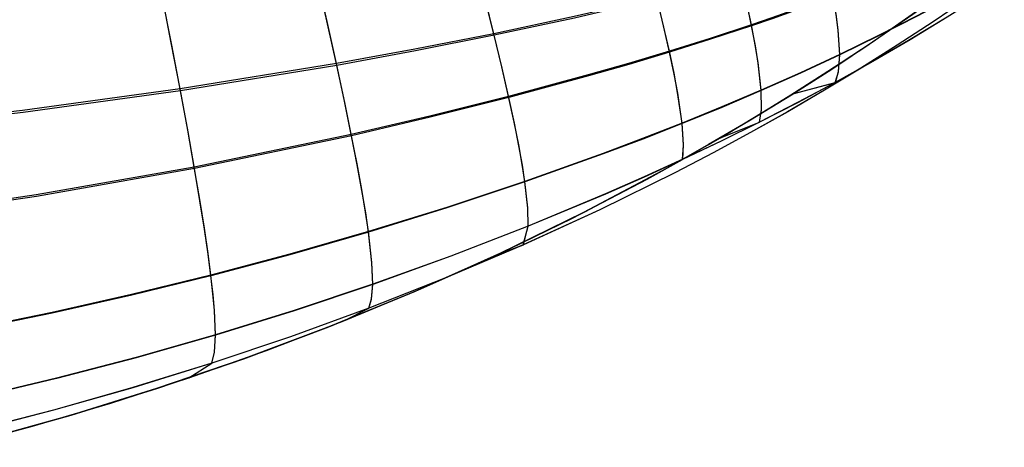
# Model space of a CAD drawing. Header units: millimetres. Extents: x -58 to 58, y -58 to 58.
# Tile 70 of 95: x 8.91 to 15.46, y 46.6 to 49.44. Entities that reach past the tile are written whole.
import ezdxf

# ---------------------------------------------------------------- set-up
doc = ezdxf.new("R2010")
doc.units = ezdxf.units.MM
doc.header["$MEASUREMENT"] = 0
doc.layers.add('Predefinito', color=5, linetype='Continuous')

msp = doc.modelspace()

# ---------------------------------------------------------------- linework, layer by layer
at = {"layer": 'Predefinito'}
msp.add_lwpolyline([(15.6396, 50.0661), (15.3788, 49.8639), (15.1158, 49.6676), (14.8505, 49.4772), (14.5831, 49.2927), (14.3137, 49.1139), (14.0424, 48.9409), (13.7694, 48.7736), (13.4946, 48.6119), (13.2184, 48.4559), (12.6617, 48.1604), (12.1002, 47.8863), (11.5345, 47.6328), (10.9654, 47.3993), (10.3935, 47.1849), (9.8195, 46.989), (9.2441, 46.8108), (8.6679, 46.6496)], dxfattribs=at)
at = {"layer": 'Predefinito', "extrusion": (1, 0, 0)}
msp.add_lwpolyline([(48.4559, 60.0033), (48.4559, 320.0032)], dxfattribs=at)
at = {"layer": 'Predefinito'}
for points in [[(13.0849, 48.3828, 60.0026), (13.3224, 48.5146, 48.6431), (13.3287, 48.6106, 46.7008), (13.3189, 48.7553, 44.7495), (13.2887, 48.9592, 42.793), (13.2646, 49.087, 41.8141), (13.2337, 49.234, 40.8353), (13.1955, 49.4019, 39.8573), (13.1494, 49.5923, 38.8806), (13.0948, 49.8068, 37.907), (13.0312, 50.0458, 36.9394), (12.9585, 50.3098, 35.9802), (12.8768, 50.5996, 35.031), (12.7862, 50.9158, 34.0937), (12.6869, 51.2594, 33.1701), (12.5793, 51.631, 32.2624), (12.5225, 51.8276, 31.8151), (12.4638, 52.0316, 31.3726), (12.4033, 52.243, 30.9351), (12.341, 52.4619, 30.5029), (12.2772, 52.6884, 30.0764), (12.2119, 52.9226, 29.6558)], [(13.0851, 48.3829, 320.0035), (13.3222, 48.5136, 331.3332), (13.3288, 48.6089, 333.2714), (13.3192, 48.7525, 335.2186), (13.2895, 48.9548, 337.171), (13.2656, 49.0817, 338.148), (13.2351, 49.2276, 339.1248), (13.1973, 49.3942, 340.1008), (13.1517, 49.5832, 341.0756), (13.0975, 49.7961, 342.0474), (13.0345, 50.0335, 343.0134), (12.9624, 50.2957, 343.9711), (12.8814, 50.5835, 344.9189), (12.7914, 50.8977, 345.855), (12.6928, 51.239, 346.7775), (12.5859, 51.6082, 347.6844), (12.5294, 51.8036, 348.1313), (12.4711, 52.0062, 348.5735), (12.4109, 52.2162, 349.0107), (12.349, 52.4337, 349.4427), (12.2855, 52.6588, 349.8691), (12.2205, 52.8915, 350.2896)], [(13.5745, 48.6582, 60.0031), (13.8333, 48.7616, 48.7303), (13.8467, 48.8453, 46.8026), (13.845, 48.9745, 44.8665), (13.8242, 49.1588, 42.9253), (13.8053, 49.2751, 41.954), (13.78, 49.4092, 40.9827), (13.7476, 49.5626, 40.012), (13.7077, 49.737, 39.0424), (13.6595, 49.9336, 38.0755), (13.6025, 50.1529, 37.114), (13.5363, 50.3954, 36.1602), (13.4611, 50.6617, 35.2155), (13.3768, 50.9526, 34.2816), (13.2836, 51.2689, 33.3604), (13.1818, 51.6113, 32.4536), (13.0716, 51.9807, 31.5633), (13.0136, 52.1759, 31.1249), (12.9538, 52.3781, 30.6915), (12.8922, 52.5875, 30.2632), (12.829, 52.8042, 29.8403)], [(13.5747, 48.6583, 320.0029), (13.833, 48.7608, 331.2461), (13.8467, 48.8438, 333.1698), (13.8452, 48.972, 335.1019), (13.8248, 49.1549, 337.039), (13.8062, 49.2702, 338.0083), (13.7811, 49.4033, 338.9776), (13.7492, 49.5556, 339.9464), (13.7097, 49.7287, 340.9141), (13.662, 49.9239, 341.8792), (13.6055, 50.1417, 342.8391), (13.5399, 50.3825, 343.7913), (13.4653, 50.647, 344.7346), (13.3817, 50.9359, 345.6672), (13.2892, 51.2501, 346.5874), (13.188, 51.5903, 347.4932), (13.0786, 51.9573, 348.3827), (13.021, 52.1512, 348.8208), (12.9615, 52.3521, 349.254), (12.9002, 52.5602, 349.6821), (12.8373, 52.7755, 350.1048)], [(14.0563, 48.9493, 60.0036), (14.339, 49.0264, 48.8407), (14.3604, 49.0981, 46.9316), (14.3677, 49.2119, 45.0146), (14.357, 49.3767, 43.0928), (14.3436, 49.4812, 42.1311), (14.3241, 49.6022, 41.1694), (14.2979, 49.7409, 40.2082), (14.2645, 49.8988, 39.2478), (14.2231, 50.0771, 38.2896), (14.1728, 50.2762, 37.3364), (14.1134, 50.4963, 36.3901), (14.0448, 50.7383, 35.452), (13.9669, 51.0027, 34.5237), (13.8799, 51.2904, 33.6069), (13.7838, 51.6023, 32.7031), (13.6789, 51.9392, 31.8143), (13.5656, 52.302, 30.9424), (13.506, 52.4935, 30.5133), (13.4446, 52.6917, 30.0892)], [(14.0565, 48.9495, 320.0024), (14.3386, 49.0258, 331.136), (14.3602, 49.0969, 333.0411), (14.3677, 49.2097, 334.9541), (14.3574, 49.3732, 336.8719), (14.3442, 49.4769, 337.8316), (14.325, 49.5969, 338.7913), (14.2992, 49.7346, 339.7506), (14.2662, 49.8913, 340.7091), (14.2252, 50.0683, 341.6655), (14.1755, 50.2659, 342.6171), (14.1166, 50.4845, 343.5618), (14.0486, 50.7249, 344.4985), (13.9715, 50.9875, 345.4254), (13.8851, 51.2734, 346.3411), (13.7897, 51.5832, 347.2438), (13.6856, 51.9178, 348.1317), (13.573, 52.2783, 349.003), (13.5138, 52.4685, 349.4318), (13.4528, 52.6654, 349.8557)], [(8.4712, 46.5983, 60.0007), (8.9934, 46.7386, 60.0008), (9.5146, 46.8924, 60.001), (10.0344, 47.0601, 60.0011), (10.5522, 47.2423, 60.0013), (11.0672, 47.4394, 60.0014), (11.5788, 47.6518, 60.0016), (12.0862, 47.8797, 60.0018), (12.5886, 48.1234, 60.0021), (13.0849, 48.3828, 60.0026), (13.5745, 48.6582, 60.0031), (14.0563, 48.9493, 60.0036), (14.5293, 49.256, 60.0042), (14.9931, 49.578, 60.0047), (15.4468, 49.9151, 60.0051), (15.8894, 50.2666, 60.0055), (16.3205, 50.6322, 60.0058), (16.7395, 51.0111, 60.006), (17.1453, 51.4023, 60.006), (17.3905, 51.6509, 60.0057)], [(15.6074, 50.3892, 39.934), (15.3447, 50.2793, 39.7791), (15.079, 50.1758, 39.6325), (14.8104, 50.0783, 39.4947), (14.5389, 49.9861, 39.3663), (14.402, 49.9419, 39.3058), (14.2645, 49.8988, 39.2478), (14.1263, 49.8568, 39.1924), (13.9873, 49.8159, 39.1396), (13.8478, 49.7759, 39.0896), (13.7077, 49.737, 39.0424), (13.5676, 49.6991, 38.9981), (13.4278, 49.6624, 38.9564), (13.1494, 49.5923, 38.8806), (12.8733, 49.5263, 38.8138), (12.6001, 49.4641, 38.7547), (12.065, 49.3502, 38.6544), (11.5398, 49.2468, 38.57), (11.0166, 49.1512, 38.496), (9.976, 48.9825, 38.3646), (8.928, 48.8391, 38.2462), (7.873, 48.7191, 38.1446)], [(15.6085, 50.3837, 340.0243), (15.346, 50.2734, 340.1789), (15.0803, 50.1695, 340.3252), (14.8118, 50.0716, 340.4627), (14.5404, 49.979, 340.5908), (14.4036, 49.9346, 340.6513), (14.2662, 49.8913, 340.7091), (14.128, 49.8491, 340.7644), (13.9892, 49.808, 340.8171), (13.8497, 49.7678, 340.867), (13.7097, 49.7287, 340.9141), (13.4299, 49.6537, 340.9999), (13.1517, 49.5832, 341.0756), (12.8757, 49.5169, 341.1423), (12.6026, 49.4543, 341.2013), (12.0676, 49.3397, 341.3014), (11.5424, 49.2356, 341.3856), (11.0192, 49.1394, 341.4595), (9.9785, 48.9695, 341.5908), (8.9303, 48.825, 341.709), (7.8752, 48.7042, 341.8104)], [(15.6433, 50.1753, 41.7925), (15.3847, 50.0484, 41.652), (15.1232, 49.9281, 41.5189), (14.8593, 49.814, 41.3938), (14.5928, 49.7055, 41.2772), (14.3241, 49.6022, 41.1694), (14.053, 49.5035, 41.0711), (13.9167, 49.4558, 41.0257), (13.78, 49.4092, 40.9827), (13.5064, 49.3193, 40.9044), (13.2337, 49.234, 40.8353), (12.9625, 49.153, 40.7743), (12.6932, 49.0759, 40.7202), (12.1629, 48.9331, 40.6282), (11.6393, 48.802, 40.5505), (11.1161, 48.6801, 40.4823), (10.0705, 48.4629, 40.3606), (9.0176, 48.2774, 40.251), (7.9583, 48.1215, 40.157)], [(15.6437, 50.1715, 338.1696), (15.3852, 50.0443, 338.3098), (15.1239, 49.9237, 338.4425), (14.86, 49.8093, 338.5674), (14.5937, 49.7005, 338.6838), (14.325, 49.5969, 338.7913), (14.054, 49.4979, 338.8894), (13.9178, 49.4501, 338.9348), (13.7811, 49.4033, 338.9776), (13.5077, 49.3132, 339.0558), (13.2351, 49.2276, 339.1248), (12.964, 49.1463, 339.1857), (12.6948, 49.069, 339.2397), (12.1646, 48.9256, 339.3315), (11.6411, 48.794, 339.409), (11.1178, 48.6716, 339.4771), (10.0722, 48.4535, 339.5985), (9.0192, 48.2672, 339.7079), (7.9598, 48.1107, 339.8018)], [(8.6676, 46.6495, 320.005), (9.2507, 46.8127, 320.0049), (9.8279, 46.9917, 320.0048), (10.3997, 47.1871, 320.0047), (10.9666, 47.3997, 320.0045), (11.5437, 47.6367, 320.0043), (12.1113, 47.8913, 320.004), (12.6701, 48.1646, 320.0037), (13.221, 48.4574, 320.0032), (13.4992, 48.6145, 320.003), (13.7742, 48.7765, 320.0027), (14.0463, 48.9433, 320.0024), (14.3156, 49.1152, 320.0021), (14.587, 49.2953, 320.0018), (14.8547, 49.4802, 320.0015), (15.1191, 49.6701, 320.0012), (15.3801, 49.8649, 320.0009), (15.6468, 50.0718, 320.0006)], [(15.6409, 49.8989, 45.5077), (15.3908, 49.7494, 45.3968), (15.1382, 49.6063, 45.2915), (14.8834, 49.4692, 45.1925), (14.6265, 49.3379, 45.1), (14.3677, 49.2119, 45.0146), (14.1071, 49.0909, 44.9366), (13.845, 48.9745, 44.8665), (13.5821, 48.8626, 44.8044), (13.3189, 48.7553, 44.7495), (13.0559, 48.6523, 44.701), (12.7934, 48.5534, 44.6579), (12.2719, 48.3676, 44.5845), (11.7524, 48.1949, 44.5224), (11.2305, 48.0334, 44.4678), (10.7068, 47.883, 44.4177), (10.1811, 47.7434, 44.3702), (9.6533, 47.6143, 44.3249), (9.1237, 47.4952, 44.2824), (8.5927, 47.386, 44.243)], [(15.6406, 49.8974, 334.462), (15.3906, 49.7477, 334.5727), (15.138, 49.6044, 334.6777), (14.8832, 49.4673, 334.7766), (14.6264, 49.3358, 334.8688), (14.3677, 49.2097, 334.9541), (14.1072, 49.0885, 335.0319), (13.8452, 48.972, 335.1019), (13.5823, 48.86, 335.1638), (13.3192, 48.7525, 335.2186), (13.0562, 48.6493, 335.267), (12.7939, 48.5504, 335.31), (12.2724, 48.3642, 335.3832), (11.7529, 48.1913, 335.4452), (11.2311, 48.0295, 335.4997), (10.7073, 47.8789, 335.5497), (10.1816, 47.7391, 335.5971), (9.6538, 47.6097, 335.6423), (9.1243, 47.4904, 335.6847), (8.5933, 47.381, 335.724)], [(15.6894, 49.9273, 327.0633), (15.4588, 49.7567, 327.12), (15.2253, 49.5909, 327.1743), (14.9891, 49.4298, 327.226), (14.7504, 49.2734, 327.275), (14.5095, 49.1216, 327.3209), (14.2663, 48.9742, 327.3634), (14.0211, 48.8312, 327.4024), (13.774, 48.6924, 327.4375), (13.525, 48.5578, 327.4687), (13.2746, 48.4274, 327.4964), (12.7699, 48.1787, 327.5427), (12.2613, 47.9458, 327.58), (11.749, 47.7278, 327.6114), (11.2323, 47.5238, 327.6389), (10.7114, 47.3337, 327.664), (10.1875, 47.1574, 327.6877), (9.6614, 46.9947, 327.7101), (9.1338, 46.8452, 327.731), (8.6049, 46.7084, 327.7503)], [(15.6899, 49.9272, 52.922), (15.4593, 49.7567, 52.8652), (15.2258, 49.5909, 52.8108), (14.9895, 49.4298, 52.7589), (14.7508, 49.2734, 52.7099), (14.5098, 49.1216, 52.6639), (14.2667, 48.9742, 52.6212), (14.0214, 48.8313, 52.5822), (13.7743, 48.6925, 52.547), (13.5253, 48.558, 52.5157), (13.2749, 48.4276, 52.488), (12.7701, 48.1789, 52.4416), (12.2616, 47.9461, 52.4043), (11.7492, 47.7281, 52.3728), (11.2325, 47.5242, 52.3452), (10.7116, 47.3341, 52.3201), (10.1877, 47.1579, 52.2964), (9.6616, 46.9952, 52.2739), (9.1339, 46.8457, 52.2529), (8.605, 46.709, 52.2336)], [(15.5696, 49.7769, 49.2066), (15.3281, 49.6158, 49.1245), (15.084, 49.4604, 49.0465), (14.8377, 49.3105, 48.973), (14.5893, 49.166, 48.9042), (14.339, 49.0264, 48.8407), (14.0869, 48.8917, 48.7826), (13.8333, 48.7616, 48.7303), (13.5783, 48.6359, 48.684), (13.3224, 48.5146, 48.6431), (13.0657, 48.3974, 48.6069), (12.8087, 48.2844, 48.5748), (12.2944, 48.0703, 48.5199), (11.7788, 47.8703, 48.4736), (11.2594, 47.683, 48.4329), (10.7366, 47.5082, 48.3957), (10.211, 47.346, 48.3605), (9.6834, 47.196, 48.3269), (9.1541, 47.0579, 48.2956), (8.6235, 46.9314, 48.2665)], [(15.5691, 49.7765, 330.7709), (15.3276, 49.6154, 330.8528), (15.0835, 49.4599, 330.9306), (14.8372, 49.31, 331.004), (14.5889, 49.1654, 331.0726), (14.3386, 49.0258, 331.136), (14.0866, 48.891, 331.194), (13.833, 48.7608, 331.2461), (13.5781, 48.6351, 331.2923), (13.3222, 48.5136, 331.3332), (13.0656, 48.3964, 331.3693), (12.8086, 48.2834, 331.4014), (12.2944, 48.0691, 331.4561), (11.7787, 47.869, 331.5023), (11.2594, 47.6815, 331.5429), (10.7366, 47.5067, 331.5801), (10.211, 47.3443, 331.6152), (9.6834, 47.1942, 331.6487), (9.1541, 47.056, 331.68), (8.6235, 46.9294, 331.709)], [(11.0672, 47.4395, 60.0014), (11.2325, 47.5242, 52.3452), (11.2516, 47.5854, 50.3962), (11.2594, 47.683, 48.4329), (11.2536, 47.828, 46.4555), (11.2305, 48.0334, 44.4678), (11.2112, 48.1629, 43.4717), (11.1861, 48.3126, 42.4749), (11.1545, 48.4843, 41.4782), (11.1161, 48.6801, 40.4823), (11.0703, 48.9017, 39.4879), (11.0166, 49.1512, 38.496), (10.9547, 49.4304, 37.5087), (10.8845, 49.7398, 36.5294)], [(11.0674, 47.4395, 320.0045), (11.2323, 47.5238, 327.6389), (11.2515, 47.5847, 329.5838), (11.2594, 47.6815, 331.5429), (11.2538, 47.8256, 333.5162), (11.2311, 48.0295, 335.4997), (11.212, 48.1581, 336.4938), (11.1871, 48.3067, 337.4885), (11.1559, 48.4773, 338.4832), (11.1178, 48.6716, 339.4771), (11.0724, 48.8916, 340.4695), (11.0192, 49.1394, 341.4595), (10.9578, 49.4166, 342.4451), (10.8881, 49.7239, 343.4229)], [(10.0344, 47.0601, 60.0011), (10.1877, 47.1579, 52.2964), (10.2048, 47.2319, 50.3356), (10.211, 47.346, 48.3605), (10.2043, 47.5118, 46.3706), (10.195, 47.6185, 45.3714), (10.1811, 47.7434, 44.3702), (10.1621, 47.8884, 43.3678), (10.1377, 48.0553, 42.3648), (10.1073, 48.2461, 41.3621), (10.0705, 48.4629, 40.3606), (10.0269, 48.7076, 39.3611), (9.976, 48.9825, 38.3646), (9.9175, 49.2892, 37.3732), (9.8514, 49.6282, 36.3908)], [(10.0345, 47.0602, 320.0048), (10.1875, 47.1574, 327.6877), (10.2046, 47.2309, 329.6443), (10.211, 47.3443, 331.6152), (10.2045, 47.509, 333.6009), (10.1953, 47.615, 334.598), (10.1816, 47.7391, 335.5971), (10.1629, 47.883, 336.5975), (10.1387, 48.0487, 337.5984), (10.1086, 48.2382, 338.599), (10.0722, 48.4535, 339.5985), (10.0289, 48.6965, 340.5962), (9.9785, 48.9695, 341.5908), (9.9205, 49.2741, 342.5804), (9.8548, 49.6108, 343.5614)], [(12.0862, 47.8797, 60.0018), (12.2616, 47.9461, 52.4043), (12.2944, 48.0703, 48.5199), (12.2919, 48.1916, 46.5571), (12.2719, 48.3676, 44.5845), (12.2542, 48.4798, 43.596), (12.2304, 48.6103, 42.6066), (12.2002, 48.7608, 41.6172), (12.1629, 48.9331, 40.6282), (12.118, 49.1289, 39.6403), (12.065, 49.3502, 38.6544), (12.0034, 49.5986, 37.6723)], [(12.0864, 47.8798, 320.0042), (12.2613, 47.9458, 327.58), (12.2944, 48.0691, 331.4561), (12.292, 48.1895, 333.4148), (12.2724, 48.3642, 335.3832), (12.2549, 48.4756, 336.3697), (12.2314, 48.6052, 337.357), (12.2015, 48.7546, 338.3445), (12.1646, 48.9256, 339.3315), (12.1201, 49.12, 340.3174), (12.0676, 49.3397, 341.3014), (12.0065, 49.5863, 342.2818)]]:
    msp.add_polyline3d(points, dxfattribs=at)

doc.saveas('drawing.dxf')
